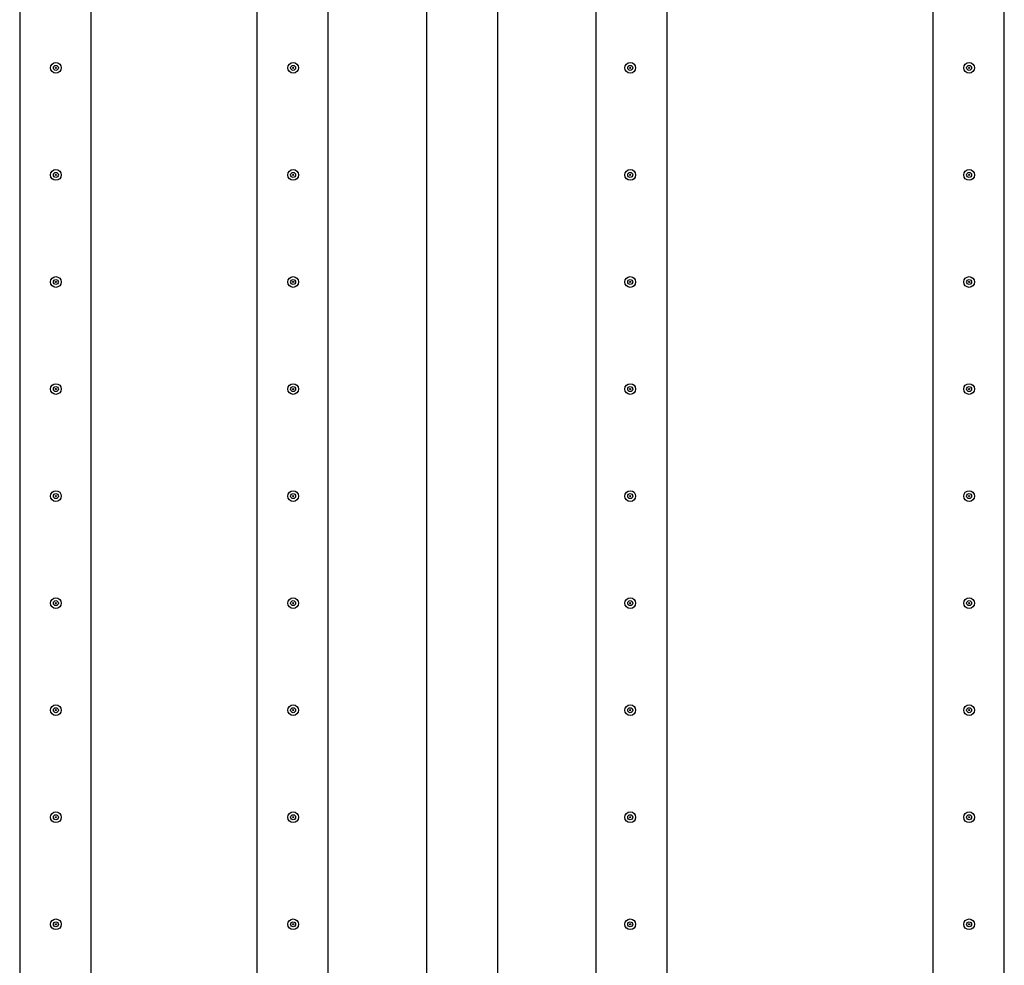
# Model space of a CAD drawing. Header units: millimetres. Extents: x -374129 to 1163271, y -112652 to 695637.
# Tile 130 of 230: x 60442 to 63202, y -42963 to -40313. Entities that reach past the tile are written whole.
import ezdxf

# ---------------------------------------------------------------- set-up
doc = ezdxf.new("R2010")
doc.units = ezdxf.units.MM
doc.layers.add('KRT_technologia', color=30, linetype='Continuous')

# ---------------------------------------------------------------- blocks, each defined once
blk = doc.blocks.new('sys napowietrzania')
at = {"layer": 'KRT_technologia', "linetype": 'Continuous', "transparency": 33554687, "elevation": -3659.98}
for points in [[(61661.67, -12485.01), (61661.67, -10582.71), (61661.67, -2349.21), (61461.67, -2349.21), (61461.67, -10582.71), (61461.67, -12485.01), (61561.67, -12485.01), (61661.67, -12485.01), (61658.5, -12495.38), (61561.67, -12495.38), (61464.84, -12495.38), (61461.67, -12485.01)], [(62326.67, -12485.01), (62326.67, -10582.71), (62326.67, -2349.21), (62126.67, -2349.21), (62126.67, -10582.71), (62126.67, -12485.01), (62226.67, -12485.01), (62326.67, -12485.01), (62323.5, -12495.38), (62226.67, -12495.38), (62129.84, -12495.38), (62126.67, -12485.01)], [(62801.67, -12485.01), (62801.67, -10582.71), (62801.67, -2349.21), (62601.67, -2349.21), (62601.67, -10582.71), (62601.67, -12485.01), (62701.67, -12485.01), (62801.67, -12485.01), (62798.5, -12495.38), (62701.67, -12495.38), (62604.84, -12495.38), (62601.67, -12485.01)], [(63276.67, -12485.01), (63276.67, -10582.71), (63276.67, -2349.21), (63076.67, -2349.21), (63076.67, -10582.71), (63076.67, -12485.01), (63176.67, -12485.01), (63276.67, -12485.01), (63273.5, -12495.38), (63176.67, -12495.38), (63079.84, -12495.38), (63076.67, -12485.01)], [(64221.67, -12485.01), (64221.67, -10582.71), (64221.67, -2349.21), (64021.67, -2349.21), (64021.67, -10582.71), (64021.67, -12485.01), (64121.67, -12485.01), (64221.67, -12485.01), (64218.5, -12495.38), (64121.67, -12495.38), (64024.84, -12495.38), (64021.67, -12485.01)]]:
    blk.add_lwpolyline(points, dxfattribs=at)
at = {"layer": 'KRT_technologia'}
for centre, radius in [((61563.17, -8360.34, -3659.98), 15), ((61563.17, -8360.34, -3659.98), 7), ((61563.17, -8360.34, -3659.98), 1.5), ((62228.17, -8360.34, -3659.98), 15), ((62228.17, -8360.34, -3659.98), 7), ((62228.17, -8360.34, -3659.98), 1.5), ((63173.17, -8360.34, -3659.98), 15), ((63173.17, -8360.34, -3659.98), 7), ((63173.17, -8360.34, -3659.98), 1.5), ((64123.01, -8360.34, -3659.98), 15), ((64123.01, -8360.34, -3659.98), 7), ((64123.01, -8360.34, -3659.98), 1.5), ((61563.17, -8660.34, -3659.98), 15), ((61563.17, -8660.34, -3659.98), 7), ((61563.17, -8660.34, -3659.98), 1.5), ((62228.17, -8660.34, -3659.98), 15), ((62228.17, -8660.34, -3659.98), 7), ((62228.17, -8660.34, -3659.98), 1.5), ((63173.17, -8660.34, -3659.98), 15), ((63173.17, -8660.34, -3659.98), 7), ((63173.17, -8660.34, -3659.98), 1.5), ((64123.01, -8660.34, -3659.98), 15), ((64123.01, -8660.34, -3659.98), 7), ((64123.01, -8660.34, -3659.98), 1.5), ((61563.17, -8960.34, -3659.98), 15), ((61563.17, -8960.34, -3659.98), 7), ((61563.17, -8960.34, -3659.98), 1.5), ((62228.17, -8960.34, -3659.98), 15), ((62228.17, -8960.34, -3659.98), 7), ((62228.17, -8960.34, -3659.98), 1.5), ((63173.17, -8960.34, -3659.98), 15), ((63173.17, -8960.34, -3659.98), 7), ((63173.17, -8960.34, -3659.98), 1.5), ((64123.01, -8960.34, -3659.98), 15), ((64123.01, -8960.34, -3659.98), 7), ((64123.01, -8960.34, -3659.98), 1.5), ((61563.17, -9260.34, -3659.98), 15), ((62228.17, -9260.34, -3659.98), 15), ((63173.17, -9260.34, -3659.98), 15), ((64123.01, -9260.34, -3659.98), 15), ((61563.17, -9260.34, -3659.98), 7), ((61563.17, -9260.34, -3659.98), 1.5), ((62228.17, -9260.34, -3659.98), 7), ((62228.17, -9260.34, -3659.98), 1.5), ((63173.17, -9260.34, -3659.98), 7), ((63173.17, -9260.34, -3659.98), 1.5), ((64123.01, -9260.34, -3659.98), 7), ((64123.01, -9260.34, -3659.98), 1.5), ((61563.17, -9560.34, -3659.98), 15), ((62228.17, -9560.34, -3659.98), 15), ((63173.17, -9560.34, -3659.98), 15), ((64123.01, -9560.34, -3659.98), 15), ((61563.17, -9560.34, -3659.98), 7), ((61563.17, -9560.34, -3659.98), 1.5), ((62228.17, -9560.34, -3659.98), 7), ((62228.17, -9560.34, -3659.98), 1.5), ((63173.17, -9560.34, -3659.98), 7), ((63173.17, -9560.34, -3659.98), 1.5), ((64123.01, -9560.34, -3659.98), 7), ((64123.01, -9560.34, -3659.98), 1.5), ((61563.17, -9860.34, -3659.98), 15), ((62228.17, -9860.34, -3659.98), 15), ((63173.17, -9860.34, -3659.98), 15), ((64123.01, -9860.34, -3659.98), 15), ((61563.17, -9860.34, -3659.98), 7), ((61563.17, -9860.34, -3659.98), 1.5), ((62228.17, -9860.34, -3659.98), 7), ((62228.17, -9860.34, -3659.98), 1.5), ((63173.17, -9860.34, -3659.98), 7), ((63173.17, -9860.34, -3659.98), 1.5), ((64123.01, -9860.34, -3659.98), 7), ((64123.01, -9860.34, -3659.98), 1.5), ((61563.17, -10160.34, -3659.98), 15), ((61563.17, -10160.34, -3659.98), 7), ((62228.17, -10160.34, -3659.98), 15), ((62228.17, -10160.34, -3659.98), 7), ((63173.17, -10160.34, -3659.98), 15), ((63173.17, -10160.34, -3659.98), 7), ((64123.01, -10160.34, -3659.98), 15), ((64123.01, -10160.34, -3659.98), 7), ((61563.17, -10160.34, -3659.98), 1.5), ((62228.17, -10160.34, -3659.98), 1.5), ((63173.17, -10160.34, -3659.98), 1.5), ((64123.01, -10160.34, -3659.98), 1.5), ((61563.17, -10460.34, -3659.98), 15), ((61563.17, -10460.34, -3659.98), 7), ((61563.17, -10460.34, -3659.98), 1.5), ((62228.17, -10460.34, -3659.98), 15), ((62228.17, -10460.34, -3659.98), 7), ((62228.17, -10460.34, -3659.98), 1.5), ((63173.17, -10460.34, -3659.98), 15), ((63173.17, -10460.34, -3659.98), 7), ((63173.17, -10460.34, -3659.98), 1.5), ((64123.01, -10460.34, -3659.98), 15), ((64123.01, -10460.34, -3659.98), 7), ((64123.01, -10460.34, -3659.98), 1.5), ((61563.17, -10760.34, -3659.98), 15), ((61563.17, -10760.34, -3659.98), 7), ((61563.17, -10760.34, -3659.98), 1.5), ((62228.17, -10760.34, -3659.98), 15), ((62228.17, -10760.34, -3659.98), 7), ((62228.17, -10760.34, -3659.98), 1.5), ((63173.17, -10760.34, -3659.98), 15), ((63173.17, -10760.34, -3659.98), 7), ((63173.17, -10760.34, -3659.98), 1.5), ((64123.01, -10760.34, -3659.98), 15), ((64123.01, -10760.34, -3659.98), 7), ((64123.01, -10760.34, -3659.98), 1.5)]:
    blk.add_circle(centre, radius, dxfattribs=at)

msp = doc.modelspace()

# ---------------------------------------------------------------- block references
msp.add_blockref('sys napowietrzania', (-1019.98, -32087.66, 3070))

doc.saveas('drawing.dxf')
